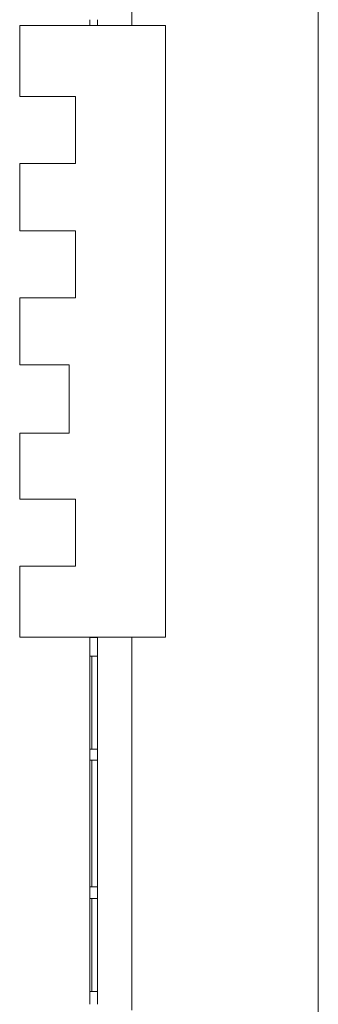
# Model space of a CAD drawing. Header units: millimetres. Extents: x 4480191 to 4481199, y -30324204 to -30323479.
# Tile 210 of 243: x 4480193.15 to 4480194.75, y -30323767.77 to -30323762.49. Entities that reach past the tile are written whole.
import ezdxf

# ---------------------------------------------------------------- set-up
doc = ezdxf.new("R2010")
doc.units = ezdxf.units.MM
doc.layers.add('IFC-Elemento construtivo genérico-Contorno', color=253, linetype='Continuous', lineweight=5)
doc.layers.add('IFC-Parede-Contorno', color=42, linetype='Continuous', lineweight=5)

msp = doc.modelspace()

# ---------------------------------------------------------------- linework, layer by layer
at = {"layer": 'IFC-Elemento construtivo genérico-Contorno', "color": 8, "lineweight": 5}
for p, q in [((4480193.5236, -30323762.4884), (4480193.5236, -30323762.4875)), ((4480193.5236, -30323762.4885), (4480193.5236, -30323762.4884)), ((4480193.5236, -30323762.5161), (4480193.5236, -30323762.4885)), ((4480193.5236, -30323762.5195), (4480193.5236, -30323762.5161)), ((4480193.5636, -30323762.4876), (4480193.5636, -30323762.4875)), ((4480193.5636, -30323762.4885), (4480193.5636, -30323762.4876)), ((4480193.5636, -30323762.5161), (4480193.5636, -30323762.4885)), ((4480193.5636, -30323762.5195), (4480193.5636, -30323762.5161)), ((4480193.5236, -30323765.8043), (4480193.5236, -30323765.801)), ((4480193.5236, -30323765.801), (4480193.5346, -30323765.801)), ((4480193.5236, -30323765.8319), (4480193.5236, -30323765.8043)), ((4480193.5346, -30323765.801), (4480193.5359, -30323765.801)), ((4480193.5359, -30323765.801), (4480193.5636, -30323765.801)), ((4480193.5636, -30323765.8043), (4480193.5636, -30323765.801)), ((4480193.5636, -30323765.8319), (4480193.5636, -30323765.8043)), ((4480193.5236, -30323765.8329), (4480193.5236, -30323765.8319)), ((4480193.5236, -30323765.833), (4480193.5236, -30323765.8329)), ((4480193.5236, -30323765.8331), (4480193.5236, -30323765.833)), ((4480193.5236, -30323765.8348), (4480193.5236, -30323765.8331)), ((4480193.5236, -30323765.835), (4480193.5236, -30323765.8348)), ((4480193.5236, -30323765.8351), (4480193.5236, -30323765.835)), ((4480193.5236, -30323765.8371), (4480193.5236, -30323765.8351)), ((4480193.5236, -30323765.8374), (4480193.5236, -30323765.8371)), ((4480193.5236, -30323765.8375), (4480193.5236, -30323765.8374)), ((4480193.5236, -30323765.8398), (4480193.5236, -30323765.8375)), ((4480193.5236, -30323765.84), (4480193.5236, -30323765.8398)), ((4480193.5236, -30323765.8402), (4480193.5236, -30323765.84)), ((4480193.5236, -30323765.8429), (4480193.5236, -30323765.8402)), ((4480193.5236, -30323765.8431), (4480193.5236, -30323765.8429)), ((4480193.5236, -30323765.8432), (4480193.5236, -30323765.8431)), ((4480193.5236, -30323765.8433), (4480193.5236, -30323765.8432)), ((4480193.5236, -30323765.8465), (4480193.5236, -30323765.8433)), ((4480193.5236, -30323765.8468), (4480193.5236, -30323765.8465)), ((4480193.5236, -30323765.847), (4480193.5236, -30323765.8468)), ((4480193.5236, -30323765.8508), (4480193.5236, -30323765.847)), ((4480193.5236, -30323765.8511), (4480193.5236, -30323765.8508)), ((4480193.5236, -30323765.8513), (4480193.5236, -30323765.8511)), ((4480193.5236, -30323765.8511), (4480193.5236, -30323765.8511)), ((4480193.5236, -30323765.856), (4480193.5236, -30323765.8513)), ((4480193.5236, -30323765.8563), (4480193.5236, -30323765.856)), ((4480193.5236, -30323765.8566), (4480193.5236, -30323765.8563)), ((4480193.5236, -30323765.8563), (4480193.5236, -30323765.8563)), ((4480193.5236, -30323765.8624), (4480193.5236, -30323765.8566)), ((4480193.5636, -30323765.832), (4480193.5636, -30323765.8319)), ((4480193.5636, -30323765.833), (4480193.5636, -30323765.832)), ((4480193.5636, -30323765.8331), (4480193.5636, -30323765.833)), ((4480193.5636, -30323765.8333), (4480193.5636, -30323765.8331)), ((4480193.5636, -30323765.835), (4480193.5636, -30323765.8333)), ((4480193.5636, -30323765.8351), (4480193.5636, -30323765.835)), ((4480193.5636, -30323765.8354), (4480193.5636, -30323765.8351)), ((4480193.5636, -30323765.8374), (4480193.5636, -30323765.8354)), ((4480193.5636, -30323765.8375), (4480193.5636, -30323765.8374)), ((4480193.5636, -30323765.8377), (4480193.5636, -30323765.8375)), ((4480193.5636, -30323765.84), (4480193.5636, -30323765.8377)), ((4480193.5636, -30323765.8402), (4480193.5636, -30323765.84)), ((4480193.5636, -30323765.8405), (4480193.5636, -30323765.8402)), ((4480193.5636, -30323765.8431), (4480193.5636, -30323765.8405)), ((4480193.5636, -30323765.8432), (4480193.5636, -30323765.8431)), ((4480193.5636, -30323765.8433), (4480193.5636, -30323765.8432)), ((4480193.5636, -30323765.8436), (4480193.5636, -30323765.8433)), ((4480193.5636, -30323765.8468), (4480193.5636, -30323765.8436)), ((4480193.5636, -30323765.847), (4480193.5636, -30323765.8468)), ((4480193.5636, -30323765.8473), (4480193.5636, -30323765.847)), ((4480193.5636, -30323765.8511), (4480193.5636, -30323765.8473)), ((4480193.5636, -30323765.8513), (4480193.5636, -30323765.8511)), ((4480193.5636, -30323765.8511), (4480193.5636, -30323765.8511)), ((4480193.5636, -30323765.8517), (4480193.5636, -30323765.8513)), ((4480193.5636, -30323765.8563), (4480193.5636, -30323765.8517)), ((4480193.5636, -30323765.8566), (4480193.5636, -30323765.8563)), ((4480193.5636, -30323765.8563), (4480193.5636, -30323765.8563)), ((4480193.5636, -30323765.8571), (4480193.5636, -30323765.8566)), ((4480193.5636, -30323765.8628), (4480193.5636, -30323765.8571)), ((4480193.5236, -30323765.8628), (4480193.5236, -30323765.8624)), ((4480193.5236, -30323765.8631), (4480193.5236, -30323765.8628)), ((4480193.5236, -30323765.8628), (4480193.5236, -30323765.8628)), ((4480193.5236, -30323765.8705), (4480193.5236, -30323765.8631)), ((4480193.5236, -30323765.8709), (4480193.5236, -30323765.8705)), ((4480193.5236, -30323765.8714), (4480193.5236, -30323765.8709)), ((4480193.5236, -30323765.8709), (4480193.5236, -30323765.8709)), ((4480193.5236, -30323765.8812), (4480193.5236, -30323765.8714)), ((4480193.5236, -30323765.8815), (4480193.5236, -30323765.8812)), ((4480193.5236, -30323765.8821), (4480193.5236, -30323765.8815)), ((4480193.5236, -30323765.8958), (4480193.5236, -30323765.8821)), ((4480193.5236, -30323765.8959), (4480193.5236, -30323765.8958)), ((4480193.5236, -30323765.8968), (4480193.5236, -30323765.8959)), ((4480193.5236, -30323765.901), (4480193.5236, -30323765.8968)), ((4480193.5236, -30323765.901), (4480193.5334, -30323765.901)), ((4480193.5236, -30323766.2784), (4480193.5236, -30323765.901)), ((4480193.5261, -30323765.901), (4480193.5336, -30323765.901)), ((4480193.5334, -30323765.901), (4480193.5636, -30323765.901)), ((4480193.5336, -30323766.0236), (4480193.5336, -30323765.901)), ((4480193.5636, -30323765.8631), (4480193.5636, -30323765.8628)), ((4480193.5636, -30323765.8628), (4480193.5636, -30323765.8628)), ((4480193.5636, -30323765.8636), (4480193.5636, -30323765.8631)), ((4480193.5636, -30323765.8709), (4480193.5636, -30323765.8636)), ((4480193.5636, -30323765.8714), (4480193.5636, -30323765.8709)), ((4480193.5636, -30323765.8709), (4480193.5636, -30323765.8709)), ((4480193.5636, -30323765.8719), (4480193.5636, -30323765.8714)), ((4480193.5636, -30323765.8815), (4480193.5636, -30323765.8719)), ((4480193.5636, -30323765.8821), (4480193.5636, -30323765.8815)), ((4480193.5636, -30323765.8826), (4480193.5636, -30323765.8821)), ((4480193.5636, -30323765.8959), (4480193.5636, -30323765.8826)), ((4480193.5636, -30323765.8968), (4480193.5636, -30323765.8959)), ((4480193.5636, -30323765.8969), (4480193.5636, -30323765.8968)), ((4480193.5636, -30323765.901), (4480193.5636, -30323765.8969)), ((4480193.5636, -30323766.401), (4480193.5636, -30323765.901)), ((4480193.5336, -30323766.401), (4480193.5336, -30323766.0236)), ((4480193.5236, -30323766.401), (4480193.5236, -30323766.2784)), ((4480193.5236, -30323766.401), (4480193.5538, -30323766.401)), ((4480193.5236, -30323766.4297), (4480193.5236, -30323766.401)), ((4480193.5236, -30323766.4325), (4480193.5236, -30323766.4297)), ((4480193.5236, -30323766.4586), (4480193.5236, -30323766.4325)), ((4480193.5336, -30323766.401), (4480193.5636, -30323766.401)), ((4480193.5538, -30323766.401), (4480193.5636, -30323766.401)), ((4480193.5636, -30323766.4297), (4480193.5636, -30323766.401)), ((4480193.5636, -30323766.4325), (4480193.5636, -30323766.4297)), ((4480193.5636, -30323766.4586), (4480193.5636, -30323766.4325)), ((4480193.5236, -30323766.4586), (4480193.5538, -30323766.4586)), ((4480193.5236, -30323766.6257), (4480193.5236, -30323766.4586)), ((4480193.5336, -30323766.9714), (4480193.5336, -30323766.4586)), ((4480193.5538, -30323766.4586), (4480193.5636, -30323766.4586)), ((4480193.5636, -30323767.1386), (4480193.5636, -30323766.4586)), ((4480193.5236, -30323767.1386), (4480193.5236, -30323766.6257)), ((4480193.5336, -30323767.1386), (4480193.5336, -30323766.9714)), ((4480193.5236, -30323767.1386), (4480193.5334, -30323767.1386)), ((4480193.5236, -30323767.1668), (4480193.5236, -30323767.1386)), ((4480193.5236, -30323767.1698), (4480193.5236, -30323767.1668)), ((4480193.5236, -30323767.201), (4480193.5236, -30323767.1698)), ((4480193.5261, -30323767.1386), (4480193.5336, -30323767.1386)), ((4480193.5334, -30323767.1386), (4480193.5636, -30323767.1386)), ((4480193.5336, -30323767.1386), (4480193.5636, -30323767.1386)), ((4480193.5636, -30323767.1668), (4480193.5636, -30323767.1386)), ((4480193.5636, -30323767.1698), (4480193.5636, -30323767.1668)), ((4480193.5636, -30323767.201), (4480193.5636, -30323767.1698)), ((4480193.5236, -30323767.201), (4480193.5334, -30323767.201)), ((4480193.5236, -30323767.5784), (4480193.5236, -30323767.201)), ((4480193.5261, -30323767.201), (4480193.5336, -30323767.201)), ((4480193.5334, -30323767.201), (4480193.5636, -30323767.201)), ((4480193.5336, -30323767.3236), (4480193.5336, -30323767.201)), ((4480193.5636, -30323767.701), (4480193.5636, -30323767.201)), ((4480193.5336, -30323767.701), (4480193.5336, -30323767.3236)), ((4480193.5236, -30323767.701), (4480193.5236, -30323767.5784)), ((4480193.5236, -30323767.701), (4480193.5538, -30323767.701)), ((4480193.5236, -30323767.705), (4480193.5236, -30323767.701)), ((4480193.5236, -30323767.7052), (4480193.5236, -30323767.705)), ((4480193.5236, -30323767.706), (4480193.5236, -30323767.7052)), ((4480193.5236, -30323767.7194), (4480193.5236, -30323767.706)), ((4480193.5336, -30323767.701), (4480193.5636, -30323767.701)), ((4480193.5538, -30323767.701), (4480193.5636, -30323767.701)), ((4480193.5636, -30323767.7052), (4480193.5636, -30323767.701)), ((4480193.5636, -30323767.706), (4480193.5636, -30323767.7052)), ((4480193.5636, -30323767.7062), (4480193.5636, -30323767.706)), ((4480193.5636, -30323767.7198), (4480193.5636, -30323767.7062)), ((4480193.5236, -30323767.7198), (4480193.5236, -30323767.7194)), ((4480193.5236, -30323767.7204), (4480193.5236, -30323767.7198)), ((4480193.5236, -30323767.7301), (4480193.5236, -30323767.7204)), ((4480193.5236, -30323767.7306), (4480193.5236, -30323767.7301)), ((4480193.5236, -30323767.731), (4480193.5236, -30323767.7306)), ((4480193.5236, -30323767.7384), (4480193.5236, -30323767.7311)), ((4480193.5236, -30323767.7388), (4480193.5236, -30323767.7384)), ((4480193.5236, -30323767.7392), (4480193.5236, -30323767.7388)), ((4480193.5236, -30323767.7392), (4480193.5236, -30323767.7392)), ((4480193.5236, -30323767.7449), (4480193.5236, -30323767.7392)), ((4480193.5236, -30323767.7454), (4480193.5236, -30323767.7449)), ((4480193.5236, -30323767.7456), (4480193.5236, -30323767.7454)), ((4480193.5236, -30323767.7456), (4480193.5236, -30323767.7456)), ((4480193.5236, -30323767.7502), (4480193.5236, -30323767.7456)), ((4480193.5236, -30323767.7506), (4480193.5236, -30323767.7502)), ((4480193.5236, -30323767.7508), (4480193.5236, -30323767.7506)), ((4480193.5236, -30323767.7546), (4480193.5236, -30323767.7509)), ((4480193.5236, -30323767.755), (4480193.5236, -30323767.7546)), ((4480193.5236, -30323767.7552), (4480193.5236, -30323767.755)), ((4480193.5236, -30323767.7583), (4480193.5236, -30323767.7552)), ((4480193.5236, -30323767.7587), (4480193.5236, -30323767.7583)), ((4480193.5236, -30323767.7588), (4480193.5236, -30323767.7587)), ((4480193.5236, -30323767.7588), (4480193.5236, -30323767.7588)), ((4480193.5236, -30323767.7615), (4480193.5236, -30323767.7588)), ((4480193.5236, -30323767.7618), (4480193.5236, -30323767.7615)), ((4480193.5236, -30323767.7619), (4480193.5236, -30323767.7618)), ((4480193.5236, -30323767.7642), (4480193.5236, -30323767.7619)), ((4480193.5636, -30323767.7204), (4480193.5636, -30323767.7198)), ((4480193.5636, -30323767.7208), (4480193.5636, -30323767.7204)), ((4480193.5636, -30323767.7306), (4480193.5636, -30323767.7208)), ((4480193.5636, -30323767.731), (4480193.5636, -30323767.7306)), ((4480193.5636, -30323767.7315), (4480193.5636, -30323767.7311)), ((4480193.5636, -30323767.7388), (4480193.5636, -30323767.7315)), ((4480193.5636, -30323767.7392), (4480193.5636, -30323767.7388)), ((4480193.5636, -30323767.7396), (4480193.5636, -30323767.7392)), ((4480193.5636, -30323767.7392), (4480193.5636, -30323767.7392)), ((4480193.5636, -30323767.7454), (4480193.5636, -30323767.7396)), ((4480193.5636, -30323767.7456), (4480193.5636, -30323767.7454)), ((4480193.5636, -30323767.746), (4480193.5636, -30323767.7456)), ((4480193.5636, -30323767.7456), (4480193.5636, -30323767.7456)), ((4480193.5636, -30323767.7506), (4480193.5636, -30323767.746)), ((4480193.5636, -30323767.7508), (4480193.5636, -30323767.7506)), ((4480193.5636, -30323767.7512), (4480193.5636, -30323767.7509)), ((4480193.5636, -30323767.755), (4480193.5636, -30323767.7512)), ((4480193.5636, -30323767.7552), (4480193.5636, -30323767.755)), ((4480193.5636, -30323767.7555), (4480193.5636, -30323767.7552)), ((4480193.5636, -30323767.7587), (4480193.5636, -30323767.7555)), ((4480193.5636, -30323767.7588), (4480193.5636, -30323767.7587)), ((4480193.5636, -30323767.7591), (4480193.5636, -30323767.7588)), ((4480193.5636, -30323767.7588), (4480193.5636, -30323767.7588)), ((4480193.5636, -30323767.7618), (4480193.5636, -30323767.7591)), ((4480193.5636, -30323767.7619), (4480193.5636, -30323767.7618)), ((4480193.5636, -30323767.7622), (4480193.5636, -30323767.7619)), ((4480193.5636, -30323767.7645), (4480193.5636, -30323767.7622)), ((4480193.5236, -30323767.7645), (4480193.5236, -30323767.7642)), ((4480193.5236, -30323767.7646), (4480193.5236, -30323767.7645)), ((4480193.5236, -30323767.7666), (4480193.5236, -30323767.7646)), ((4480193.5236, -30323767.7668), (4480193.5236, -30323767.7666)), ((4480193.5236, -30323767.7669), (4480193.5236, -30323767.7668)), ((4480193.5236, -30323767.7687), (4480193.5236, -30323767.7669)), ((4480193.5236, -30323767.7689), (4480193.5236, -30323767.7687)), ((4480193.5236, -30323767.769), (4480193.5236, -30323767.7689)), ((4480193.5636, -30323767.7646), (4480193.5636, -30323767.7645)), ((4480193.5636, -30323767.7648), (4480193.5636, -30323767.7646)), ((4480193.5636, -30323767.7668), (4480193.5636, -30323767.7648)), ((4480193.5636, -30323767.7669), (4480193.5636, -30323767.7668)), ((4480193.5636, -30323767.7671), (4480193.5636, -30323767.7669)), ((4480193.5636, -30323767.7689), (4480193.5636, -30323767.7671)), ((4480193.5636, -30323767.769), (4480193.5636, -30323767.7689))]:
    msp.add_line(p, q, dxfattribs=at)
at = {"layer": 'IFC-Parede-Contorno', "color": 8, "lineweight": 5}
for p, q in [((4480194.7494, -30323772.9372), (4480194.7494, -30323759.2218)), ((4480193.7494, -30323762.5195), (4480193.7494, -30323760.5195)), ((4480193.1467, -30323762.5217), (4480193.1467, -30323762.5195)), ((4480193.1467, -30323762.5195), (4480193.1513, -30323762.5195)), ((4480193.1467, -30323762.522), (4480193.1467, -30323762.5217)), ((4480193.1467, -30323762.5327), (4480193.1467, -30323762.522)), ((4480193.1467, -30323762.6182), (4480193.1467, -30323762.5327)), ((4480193.1513, -30323762.5195), (4480193.1884, -30323762.5195)), ((4480193.1884, -30323762.5195), (4480193.1886, -30323762.5195)), ((4480193.1886, -30323762.5195), (4480193.1908, -30323762.5195)), ((4480193.1908, -30323762.5195), (4480193.2122, -30323762.5195)), ((4480193.2122, -30323762.5195), (4480193.3878, -30323762.5195)), ((4480193.3878, -30323762.5195), (4480193.93, -30323762.5195)), ((4480193.93, -30323762.629), (4480193.93, -30323762.5195)), ((4480193.1467, -30323762.8995), (4480193.1467, -30323762.6182)), ((4480193.93, -30323763.5293), (4480193.93, -30323762.629)), ((4480193.1467, -30323762.8995), (4480193.186, -30323762.8995)), ((4480193.186, -30323762.8995), (4480193.1908, -30323762.8995)), ((4480193.1908, -30323762.8995), (4480193.3985, -30323762.8995)), ((4480193.3985, -30323762.8995), (4480193.4415, -30323762.8995)), ((4480193.4415, -30323762.8995), (4480193.4467, -30323762.8995)), ((4480193.4467, -30323763.1487), (4480193.4467, -30323762.8995)), ((4480193.4467, -30323763.2474), (4480193.4467, -30323763.1487)), ((4480193.1467, -30323763.5148), (4480193.1467, -30323763.2595)), ((4480193.1467, -30323763.2595), (4480193.1513, -30323763.2595)), ((4480193.1513, -30323763.2595), (4480193.1884, -30323763.2595)), ((4480193.1884, -30323763.2595), (4480193.1906, -30323763.2595)), ((4480193.1906, -30323763.2595), (4480193.1908, -30323763.2595)), ((4480193.1908, -30323763.2595), (4480193.1961, -30323763.2595)), ((4480193.1961, -30323763.2595), (4480193.239, -30323763.2595)), ((4480193.239, -30323763.2595), (4480193.4467, -30323763.2595)), ((4480193.4467, -30323763.2595), (4480193.4467, -30323763.2474)), ((4480193.1467, -30323763.5264), (4480193.1467, -30323763.5148)), ((4480193.1467, -30323763.6195), (4480193.1467, -30323763.5264)), ((4480193.93, -30323765.8003), (4480193.93, -30323763.5293)), ((4480193.1467, -30323763.6195), (4480193.186, -30323763.6195)), ((4480193.186, -30323763.6195), (4480193.1908, -30323763.6195)), ((4480193.1908, -30323763.6195), (4480193.3985, -30323763.6195)), ((4480193.3985, -30323763.6195), (4480193.4037, -30323763.6195)), ((4480193.4037, -30323763.6195), (4480193.4467, -30323763.6195)), ((4480193.4467, -30323763.8687), (4480193.4467, -30323763.6195)), ((4480193.4467, -30323763.9674), (4480193.4467, -30323763.8687)), ((4480193.1467, -30323764.2348), (4480193.1467, -30323763.9795)), ((4480193.1467, -30323763.9795), (4480193.1513, -30323763.9795)), ((4480193.1513, -30323763.9795), (4480193.1884, -30323763.9795)), ((4480193.1884, -30323763.9795), (4480193.1906, -30323763.9795)), ((4480193.1906, -30323763.9795), (4480193.1908, -30323763.9795)), ((4480193.1908, -30323763.9795), (4480193.1961, -30323763.9795)), ((4480193.1961, -30323763.9795), (4480193.239, -30323763.9795)), ((4480193.239, -30323763.9795), (4480193.4467, -30323763.9795)), ((4480193.4467, -30323763.9795), (4480193.4467, -30323763.9674)), ((4480193.1467, -30323764.2464), (4480193.1467, -30323764.2348)), ((4480193.1467, -30323764.3395), (4480193.1467, -30323764.2464)), ((4480193.1467, -30323764.3395), (4480193.186, -30323764.3395)), ((4480193.186, -30323764.3395), (4480193.1908, -30323764.3395)), ((4480193.1908, -30323764.3395), (4480193.3749, -30323764.3395)), ((4480193.3749, -30323764.3395), (4480193.379, -30323764.3395)), ((4480193.379, -30323764.3395), (4480193.4127, -30323764.3395)), ((4480193.4127, -30323764.5928), (4480193.4127, -30323764.3395)), ((4480193.4127, -30323764.6933), (4480193.4127, -30323764.5928)), ((4480193.4127, -30323764.7055), (4480193.4127, -30323764.6933)), ((4480193.1467, -30323764.7055), (4480193.1513, -30323764.7055)), ((4480193.1467, -30323764.9565), (4480193.1467, -30323764.7055)), ((4480193.1513, -30323764.7055), (4480193.1884, -30323764.7055)), ((4480193.1884, -30323764.7055), (4480193.1906, -30323764.7055)), ((4480193.1906, -30323764.7055), (4480193.1908, -30323764.7055)), ((4480193.1908, -30323764.7055), (4480193.1949, -30323764.7055)), ((4480193.1949, -30323764.7055), (4480193.2286, -30323764.7055)), ((4480193.2286, -30323764.7055), (4480193.4127, -30323764.7055)), ((4480193.1467, -30323764.9679), (4480193.1467, -30323764.9565)), ((4480193.1467, -30323765.0595), (4480193.1467, -30323764.9679)), ((4480193.1467, -30323765.0595), (4480193.186, -30323765.0595)), ((4480193.186, -30323765.0595), (4480193.1908, -30323765.0595)), ((4480193.1908, -30323765.0595), (4480193.3985, -30323765.0595)), ((4480193.3985, -30323765.0595), (4480193.4037, -30323765.0595)), ((4480193.4037, -30323765.0595), (4480193.4467, -30323765.0595)), ((4480193.4467, -30323765.3087), (4480193.4467, -30323765.0595)), ((4480193.4467, -30323765.4074), (4480193.4467, -30323765.3087)), ((4480193.1467, -30323765.4195), (4480193.1515, -30323765.4195)), ((4480193.1467, -30323765.7013), (4480193.1467, -30323765.4195)), ((4480193.1515, -30323765.4195), (4480193.1884, -30323765.4195)), ((4480193.1884, -30323765.4195), (4480193.1906, -30323765.4195)), ((4480193.1906, -30323765.4195), (4480193.1908, -30323765.4195)), ((4480193.1908, -30323765.4195), (4480193.1961, -30323765.4195)), ((4480193.1961, -30323765.4195), (4480193.239, -30323765.4195)), ((4480193.239, -30323765.4195), (4480193.4467, -30323765.4195)), ((4480193.4467, -30323765.4195), (4480193.4467, -30323765.4074)), ((4480193.1467, -30323765.7889), (4480193.1467, -30323765.7013)), ((4480193.1467, -30323765.8003), (4480193.1467, -30323765.7889)), ((4480193.1467, -30323765.8003), (4480193.1805, -30323765.8003)), ((4480193.1805, -30323765.8003), (4480193.1847, -30323765.8003)), ((4480193.1847, -30323765.8003), (4480193.7269, -30323765.8003)), ((4480193.7269, -30323765.8003), (4480193.7489, -30323765.8003)), ((4480193.7489, -30323765.8003), (4480193.93, -30323765.8003)), ((4480193.7494, -30323767.8003), (4480193.7494, -30323765.8003))]:
    msp.add_line(p, q, dxfattribs=at)

doc.saveas('drawing.dxf')
